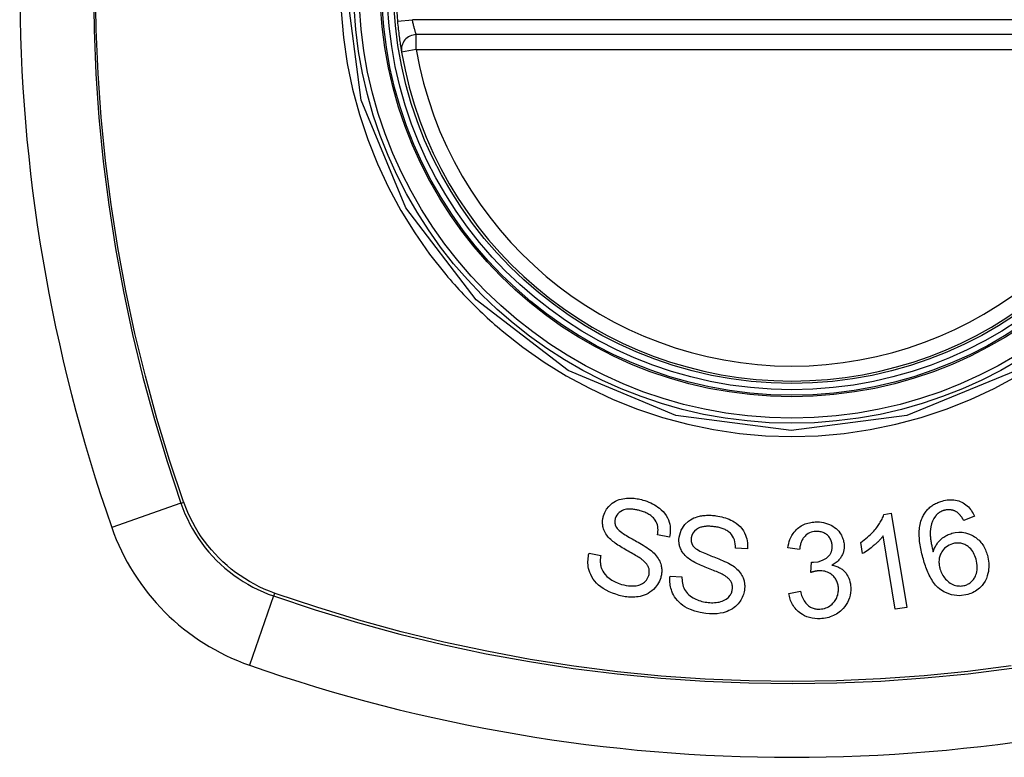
# Model space of a CAD drawing. Header units: inches. Extents: x 11 to 112, y 7 to 76.
# Tile 18 of 47: x 66.773 to 67.551, y 31.106 to 31.688. Entities that reach past the tile are written whole.
import ezdxf

# ---------------------------------------------------------------- set-up
doc = ezdxf.new("R2010")
doc.units = ezdxf.units.IN
doc.header["$MEASUREMENT"] = 0
doc.layers.add('Visible Edges(ANSI)', color=7, linetype='Continuous', lineweight=25)
doc.layers.add('Visible Tangent Edges(ANSI)', color=7, linetype='Continuous', lineweight=25)

msp = doc.modelspace()

# ---------------------------------------------------------------- linework, layer by layer
at = {"layer": 'Visible Edges(ANSI)'}
for p, q in [((67.6802, 31.67662), (67.08659, 31.67662)), ((67.45612, 31.29754), (67.46199, 31.2985)), ((67.46199, 31.2985), (67.4742, 31.22421)), ((67.52778, 31.29612), (67.51919, 31.29288)), ((67.28661, 31.27968), (67.27729, 31.28158)), ((67.43924, 31.26667), (67.43779, 31.27546)), ((67.46511, 31.22272), (67.4556, 31.28059)), ((67.22312, 31.2669), (67.23236, 31.26508)), ((67.34827, 31.27045), (67.33876, 31.27104)), ((67.38952, 31.26999), (67.38025, 31.27122)), ((67.39844, 31.25175), (67.39904, 31.25985)), ((67.28717, 31.24897), (67.29657, 31.24845)), ((67.38101, 31.23526), (67.39015, 31.23688)), ((67.4742, 31.22421), (67.46511, 31.22272))]:
    msp.add_line(p, q, dxfattribs=at)
at = {"layer": 'Visible Edges(ANSI)', "flags": 128}
for points in [[(67.07172, 31.68736), (67.07187, 31.68576), (67.07203, 31.68417), (67.07219, 31.68259), (67.07236, 31.68104), (67.07254, 31.67951), (67.07272, 31.67801), (67.0729, 31.67655), (67.07308, 31.67513), (67.07326, 31.67376), (67.07345, 31.67246), (67.07362, 31.67121), (67.0738, 31.67004), (67.07396, 31.66894), (67.07412, 31.66791), (67.07427, 31.66697), (67.0744, 31.66612), (67.07453, 31.66536), (67.07464, 31.66469), (67.07473, 31.66412), (67.07481, 31.66365), (67.07487, 31.66328), (67.07492, 31.66302), (67.07495, 31.66286), (67.07495, 31.66281)], [(67.2345, 31.2964), (67.23555, 31.29922), (67.23703, 31.30184), (67.23872, 31.30398), (67.24027, 31.3055), (67.24151, 31.30652), (67.24277, 31.30738), (67.2441, 31.30813), (67.24549, 31.30878), (67.24695, 31.30932), (67.24841, 31.30975), (67.24986, 31.31006), (67.25128, 31.31029), (67.25266, 31.31043), (67.25397, 31.31051), (67.25521, 31.31054), (67.25638, 31.31052), (67.25756, 31.31046), (67.25873, 31.31036), (67.25989, 31.31022), (67.26106, 31.31004), (67.26221, 31.30983), (67.26336, 31.30959), (67.26451, 31.30931), (67.26564, 31.309)], [(67.26564, 31.309), (67.26723, 31.30852), (67.2688, 31.30798), (67.27035, 31.30738), (67.27187, 31.30673), (67.27336, 31.30601), (67.27481, 31.30523), (67.27622, 31.30439), (67.27758, 31.30347), (67.2789, 31.30248), (67.28024, 31.30134), (67.28158, 31.30003), (67.28287, 31.29854), (67.28407, 31.29685), (67.2851, 31.29505), (67.28588, 31.29329), (67.28646, 31.29159), (67.28687, 31.28998), (67.28713, 31.28847), (67.28729, 31.28699), (67.28734, 31.28552), (67.2873, 31.28405), (67.28716, 31.28259), (67.28693, 31.28113), (67.28661, 31.27968)], [(67.48636, 31.29477), (67.48672, 31.29557), (67.4871, 31.29636), (67.48752, 31.29714), (67.48796, 31.2979), (67.48843, 31.29864), (67.48894, 31.29937), (67.48947, 31.30008), (67.49003, 31.30077), (67.49062, 31.30143), (67.49123, 31.30207), (67.49188, 31.30268), (67.49254, 31.30327), (67.49324, 31.30384), (67.49396, 31.30438), (67.49471, 31.30489), (67.49547, 31.30537), (67.49625, 31.30582), (67.49705, 31.30624), (67.49786, 31.30664), (67.49869, 31.307), (67.49954, 31.30734), (67.50039, 31.30766), (67.50126, 31.30795), (67.50213, 31.30821)], [(67.50213, 31.30821), (67.50343, 31.30855), (67.50475, 31.30884), (67.50608, 31.30905), (67.50741, 31.3092), (67.50875, 31.30926), (67.51009, 31.30924), (67.51142, 31.30914), (67.51273, 31.30895), (67.51402, 31.30867), (67.51527, 31.30831), (67.51649, 31.30786), (67.51769, 31.30732), (67.51884, 31.30671), (67.51994, 31.30603), (67.52098, 31.30527), (67.52197, 31.30445), (67.5229, 31.30356), (67.52378, 31.30262), (67.52459, 31.30163), (67.52534, 31.30059), (67.52603, 31.29952), (67.52666, 31.29842), (67.52725, 31.29728), (67.52778, 31.29612)], [(67.26362, 31.30048), (67.26291, 31.30068), (67.26219, 31.30087), (67.26148, 31.30104), (67.26076, 31.3012), (67.26004, 31.30135), (67.25931, 31.30148), (67.25858, 31.30159), (67.25785, 31.30169), (67.25712, 31.30176), (67.25638, 31.30182), (67.25564, 31.30185), (67.2549, 31.30185), (67.25416, 31.30182), (67.25342, 31.30176), (67.25267, 31.30166), (67.25176, 31.30147), (67.25068, 31.30116), (67.24947, 31.30068), (67.24818, 31.29999), (67.24699, 31.29915), (67.24593, 31.29816), (67.24504, 31.29702), (67.24436, 31.29577), (67.24386, 31.29443)], [(67.27729, 31.28158), (67.27748, 31.28288), (67.2776, 31.28419), (67.27763, 31.28551), (67.27757, 31.28682), (67.27739, 31.28813), (67.27711, 31.28941), (67.27669, 31.29066), (67.27616, 31.29187), (67.2755, 31.293), (67.2748, 31.29398), (67.27409, 31.29481), (67.27338, 31.29551), (67.27269, 31.2961), (67.27197, 31.29666), (67.27121, 31.29718), (67.27043, 31.29767), (67.26963, 31.29812), (67.2688, 31.29854), (67.26796, 31.29893), (67.26711, 31.29929), (67.26625, 31.29962), (67.26538, 31.29993), (67.2645, 31.30022), (67.26362, 31.30048)], [(67.29433, 31.27977), (67.29591, 31.28514), (67.29892, 31.28975), (67.30167, 31.29233), (67.30318, 31.29336), (67.30462, 31.29417), (67.30601, 31.29482), (67.30731, 31.29532), (67.30847, 31.29569), (67.30947, 31.29597), (67.31038, 31.29619), (67.31129, 31.29638), (67.3122, 31.29654), (67.31313, 31.29668), (67.31405, 31.29679), (67.31498, 31.29688), (67.31592, 31.29694), (67.31686, 31.29697), (67.3178, 31.29698), (67.31874, 31.29697), (67.31968, 31.29694), (67.32061, 31.29688), (67.32155, 31.2968), (67.32249, 31.2967), (67.32342, 31.29657)], [(67.43779, 31.27546), (67.43926, 31.27649), (67.44063, 31.27752), (67.44193, 31.27855), (67.44315, 31.27957), (67.44429, 31.28058), (67.44536, 31.28158), (67.44636, 31.28257), (67.4473, 31.28355), (67.44817, 31.2845), (67.44898, 31.28544), (67.44973, 31.28635), (67.45043, 31.28724), (67.45107, 31.28811), (67.45167, 31.28894), (67.45223, 31.28975), (67.45276, 31.29056), (67.45328, 31.29138), (67.45377, 31.29223), (67.45425, 31.29308), (67.45469, 31.29395), (67.4551, 31.29484), (67.45548, 31.29573), (67.45582, 31.29663), (67.45612, 31.29754)], [(67.50366, 31.3008), (67.50333, 31.3007), (67.50299, 31.30059), (67.50267, 31.30048), (67.50234, 31.30036), (67.50202, 31.30022), (67.5017, 31.30009), (67.50138, 31.29994), (67.50107, 31.29979), (67.50077, 31.29962), (67.50047, 31.29945), (67.50017, 31.29927), (67.49988, 31.29909), (67.4996, 31.29889), (67.49932, 31.29869), (67.49905, 31.29848), (67.49879, 31.29827), (67.49853, 31.29805), (67.49828, 31.29782), (67.49804, 31.29758), (67.4978, 31.29734), (67.49757, 31.29709), (67.49735, 31.29684), (67.49713, 31.29658), (67.49692, 31.29631)], [(67.51365, 31.29956), (67.51328, 31.29977), (67.5129, 31.29997), (67.51251, 31.30016), (67.51212, 31.30033), (67.51172, 31.3005), (67.51132, 31.30065), (67.51091, 31.30079), (67.5105, 31.30091), (67.51009, 31.30101), (67.50967, 31.30111), (67.50925, 31.30118), (67.50883, 31.30124), (67.5084, 31.30129), (67.50797, 31.30132), (67.50754, 31.30134), (67.50711, 31.30134), (67.50667, 31.30132), (67.50624, 31.30129), (67.5058, 31.30124), (67.50537, 31.30118), (67.50494, 31.30111), (67.50451, 31.30102), (67.50408, 31.30092), (67.50366, 31.3008)], [(67.51919, 31.29288), (67.51902, 31.2932), (67.51884, 31.29351), (67.51865, 31.29382), (67.51846, 31.29413), (67.51827, 31.29445), (67.51807, 31.29476), (67.51787, 31.29507), (67.51766, 31.29537), (67.51745, 31.29568), (67.51724, 31.29598), (67.51702, 31.29628), (67.51679, 31.29657), (67.51656, 31.29685), (67.51633, 31.29713), (67.51609, 31.29741), (67.51585, 31.29767), (67.51561, 31.29794), (67.51535, 31.29819), (67.51509, 31.29844), (67.51481, 31.29869), (67.51453, 31.29892), (67.51425, 31.29915), (67.51395, 31.29936), (67.51365, 31.29956)], [(67.24023, 31.27781), (67.23938, 31.27865), (67.23858, 31.27952), (67.23782, 31.28042), (67.23711, 31.28136), (67.23646, 31.28233), (67.23587, 31.28334), (67.23534, 31.28437), (67.23492, 31.28536), (67.23458, 31.2863), (67.23432, 31.28718), (67.23413, 31.288), (67.234, 31.28875), (67.2339, 31.28942), (67.23384, 31.29006), (67.23379, 31.29071), (67.23378, 31.29135), (67.23379, 31.29199), (67.23382, 31.29263), (67.23388, 31.29326), (67.23396, 31.29389), (67.23406, 31.29452), (67.23418, 31.29515), (67.23433, 31.29578), (67.2345, 31.2964)], [(67.24386, 31.29443), (67.24378, 31.29413), (67.24371, 31.29383), (67.24364, 31.29352), (67.24359, 31.29321), (67.24354, 31.2929), (67.24351, 31.29259), (67.24349, 31.29228), (67.24347, 31.29196), (67.24347, 31.29165), (67.24348, 31.29134), (67.2435, 31.29103), (67.24354, 31.29072), (67.24358, 31.2904), (67.24364, 31.2901), (67.24371, 31.28979), (67.24379, 31.28949), (67.24388, 31.28919), (67.24399, 31.28889), (67.2441, 31.2886), (67.24422, 31.28832), (67.24436, 31.28803), (67.2445, 31.28775), (67.24466, 31.28747), (67.24482, 31.2872)], [(67.32342, 31.29657), (67.32495, 31.29634), (67.32647, 31.29605), (67.32798, 31.29571), (67.32947, 31.29532), (67.33094, 31.29487), (67.33239, 31.29436), (67.33381, 31.2938), (67.3352, 31.29317), (67.33656, 31.29247), (67.33792, 31.29168), (67.33939, 31.29071), (67.34092, 31.28952), (67.34245, 31.2881), (67.34392, 31.28643), (67.34514, 31.28469), (67.3461, 31.28298), (67.34685, 31.28131), (67.3474, 31.27974), (67.34782, 31.27821), (67.34812, 31.27668), (67.34831, 31.27514), (67.3484, 31.27358), (67.34838, 31.27202), (67.34827, 31.27045)], [(67.38025, 31.27122), (67.38053, 31.27292), (67.3809, 31.2746), (67.38136, 31.27627), (67.38193, 31.27789), (67.38261, 31.27948), (67.38342, 31.28102), (67.38431, 31.28245), (67.38523, 31.28371), (67.38616, 31.28479), (67.38708, 31.28573), (67.38796, 31.28653), (67.38886, 31.28725), (67.38979, 31.28792), (67.39076, 31.28854), (67.39176, 31.28911), (67.39281, 31.28962), (67.39389, 31.29007), (67.39498, 31.29046), (67.3961, 31.2908), (67.39724, 31.29108), (67.39839, 31.2913), (67.39955, 31.29148), (67.40073, 31.29161), (67.40191, 31.29168)], [(67.40191, 31.29168), (67.40355, 31.29171), (67.40518, 31.29164), (67.40681, 31.29146), (67.40841, 31.29118), (67.40998, 31.29079), (67.41153, 31.2903), (67.41303, 31.2897), (67.41447, 31.28901), (67.41584, 31.28824), (67.41714, 31.28736), (67.41837, 31.28639), (67.41947, 31.28534), (67.42043, 31.28427), (67.42125, 31.28321), (67.42195, 31.28217), (67.42253, 31.28116), (67.42301, 31.28021), (67.42343, 31.27926), (67.42379, 31.2783), (67.42409, 31.27733), (67.42434, 31.27634), (67.42453, 31.27533), (67.42466, 31.27432), (67.42474, 31.27329)], [(67.48732, 31.26216), (67.48693, 31.26358), (67.48655, 31.265), (67.48619, 31.26642), (67.48586, 31.26785), (67.48555, 31.26927), (67.48526, 31.2707), (67.485, 31.27212), (67.48477, 31.27354), (67.48457, 31.27495), (67.4844, 31.27636), (67.48426, 31.27775), (67.48416, 31.27914), (67.4841, 31.28052), (67.48407, 31.28188), (67.48408, 31.28323), (67.48413, 31.28456), (67.48423, 31.28588), (67.48437, 31.28717), (67.48456, 31.28847), (67.4848, 31.28976), (67.4851, 31.29103), (67.48545, 31.2923), (67.48587, 31.29354), (67.48636, 31.29477)], [(67.49692, 31.29631), (67.49561, 31.29438), (67.49458, 31.29232), (67.4938, 31.29015), (67.49325, 31.28793), (67.49292, 31.28585), (67.49277, 31.28404), (67.49274, 31.28258), (67.49276, 31.28154), (67.4928, 31.28071), (67.49286, 31.27988), (67.49294, 31.27903), (67.49304, 31.27818), (67.49315, 31.27732), (67.49328, 31.27647), (67.49342, 31.27561), (67.49358, 31.27475), (67.49374, 31.27389), (67.49392, 31.27304), (67.49411, 31.27219), (67.4943, 31.27135), (67.4945, 31.27052), (67.49471, 31.2697), (67.49492, 31.26889), (67.49514, 31.26809)], [(67.24482, 31.2872), (67.24538, 31.28646), (67.24611, 31.28568), (67.24701, 31.28488), (67.24803, 31.28405), (67.24916, 31.28322), (67.25034, 31.28241), (67.25154, 31.28162), (67.25273, 31.28088), (67.25388, 31.28019), (67.25502, 31.27952), (67.25614, 31.27888), (67.25726, 31.27825), (67.25839, 31.27762), (67.25955, 31.27698), (67.26073, 31.27632), (67.26195, 31.27563), (67.26321, 31.2749), (67.26454, 31.27412), (67.26594, 31.27328), (67.26737, 31.27239), (67.26879, 31.27147), (67.27016, 31.27054), (67.27142, 31.26962), (67.27253, 31.26873)], [(67.3226, 31.28786), (67.32194, 31.28795), (67.32129, 31.28802), (67.32063, 31.28809), (67.31997, 31.28815), (67.31931, 31.2882), (67.31865, 31.28823), (67.31799, 31.28825), (67.31732, 31.28826), (67.31666, 31.28825), (67.31599, 31.28822), (67.31533, 31.28818), (67.31467, 31.28812), (67.31401, 31.28803), (67.31336, 31.28793), (67.31272, 31.2878), (67.31208, 31.28764), (67.31145, 31.28745), (67.3108, 31.28723), (67.30969, 31.28673), (67.30815, 31.28581), (67.30656, 31.28448), (67.30527, 31.28289), (67.30436, 31.28107), (67.30388, 31.27912)], [(67.33876, 31.27104), (67.33877, 31.27267), (67.33865, 31.27431), (67.33839, 31.27593), (67.33797, 31.27751), (67.33738, 31.27904), (67.3366, 31.28049), (67.3357, 31.28175), (67.33483, 31.28273), (67.33406, 31.28344), (67.33341, 31.28396), (67.33274, 31.28443), (67.33205, 31.28487), (67.33133, 31.28527), (67.3306, 31.28564), (67.32984, 31.28598), (67.32907, 31.28629), (67.32829, 31.28656), (67.32749, 31.28682), (67.32669, 31.28704), (67.32588, 31.28725), (67.32506, 31.28743), (67.32424, 31.28759), (67.32342, 31.28773), (67.3226, 31.28786)], [(67.40243, 31.28415), (67.40113, 31.28404), (67.39984, 31.28382), (67.3986, 31.28348), (67.39741, 31.28302), (67.39627, 31.28243), (67.39527, 31.28178), (67.39445, 31.28113), (67.3938, 31.28053), (67.3933, 31.27999), (67.39283, 31.27943), (67.3924, 31.27884), (67.39201, 31.27824), (67.39166, 31.27761), (67.39133, 31.27697), (67.39103, 31.27631), (67.39077, 31.27564), (67.39053, 31.27495), (67.39032, 31.27426), (67.39013, 31.27355), (67.38997, 31.27284), (67.38983, 31.27213), (67.38971, 31.27142), (67.38961, 31.2707), (67.38952, 31.26999)], [(67.41525, 31.27302), (67.41519, 31.27379), (67.4151, 31.27455), (67.41495, 31.2753), (67.41476, 31.27605), (67.41452, 31.27678), (67.41423, 31.27749), (67.41389, 31.27818), (67.41351, 31.27884), (67.41307, 31.27948), (67.41258, 31.28009), (67.41204, 31.28068), (67.41146, 31.28123), (67.41083, 31.28175), (67.41018, 31.28222), (67.40949, 31.28264), (67.40878, 31.28301), (67.40804, 31.28332), (67.40728, 31.28359), (67.40649, 31.28381), (67.40569, 31.28397), (67.40489, 31.28408), (67.40407, 31.28415), (67.40325, 31.28417), (67.40243, 31.28415)], [(67.49514, 31.26809), (67.49538, 31.26882), (67.49564, 31.26955), (67.49592, 31.27027), (67.49622, 31.27098), (67.49655, 31.27168), (67.49691, 31.27238), (67.49728, 31.27306), (67.49769, 31.27373), (67.49814, 31.27439), (67.49862, 31.27506), (67.49915, 31.27573), (67.49972, 31.2764), (67.50035, 31.27706), (67.50104, 31.27772), (67.50178, 31.27838), (67.50258, 31.27902), (67.50341, 31.27963), (67.50426, 31.2802), (67.50514, 31.28073), (67.50605, 31.28122), (67.50699, 31.28166), (67.50794, 31.28207), (67.50892, 31.28242), (67.50991, 31.28273)], [(67.50991, 31.28273), (67.51256, 31.28333), (67.51527, 31.2836), (67.51797, 31.28352), (67.52063, 31.28308), (67.52308, 31.28234), (67.52512, 31.28147), (67.52668, 31.28065), (67.52775, 31.28), (67.5287, 31.27935), (67.52961, 31.27866), (67.53048, 31.27793), (67.53131, 31.27716), (67.5321, 31.27634), (67.53285, 31.27549), (67.53355, 31.27459), (67.53421, 31.27367), (67.53482, 31.27272), (67.53539, 31.27174), (67.53591, 31.27075), (67.53639, 31.26973), (67.53683, 31.26869), (67.53723, 31.26764), (67.5376, 31.26657), (67.53793, 31.26549)], [(67.26478, 31.26203), (67.26418, 31.26247), (67.26347, 31.26296), (67.26267, 31.26348), (67.26179, 31.26403), (67.26084, 31.26461), (67.25982, 31.26522), (67.25874, 31.26585), (67.25763, 31.2665), (67.25647, 31.26717), (67.25529, 31.26785), (67.25409, 31.26854), (67.25289, 31.26924), (67.25168, 31.26995), (67.25049, 31.27065), (67.24931, 31.27136), (67.24817, 31.27206), (67.24706, 31.27275), (67.246, 31.27343), (67.24494, 31.27414), (67.24389, 31.27486), (67.24288, 31.2756), (67.24192, 31.27634), (67.24103, 31.27708), (67.24023, 31.27781)], [(67.30259, 31.26215), (67.30164, 31.26287), (67.30072, 31.26362), (67.29984, 31.26441), (67.29901, 31.26524), (67.29822, 31.26611), (67.29749, 31.26703), (67.29683, 31.26798), (67.29627, 31.26892), (67.29581, 31.26981), (67.29543, 31.27065), (67.29513, 31.27143), (67.29489, 31.27215), (67.2947, 31.2728), (67.29455, 31.27343), (67.29442, 31.27405), (67.29432, 31.27469), (67.29424, 31.27532), (67.29418, 31.27595), (67.29415, 31.27658), (67.29414, 31.27722), (67.29416, 31.27786), (67.29419, 31.27849), (67.29425, 31.27913), (67.29433, 31.27977)], [(67.30388, 31.27912), (67.30384, 31.27881), (67.30381, 31.2785), (67.30379, 31.27819), (67.30378, 31.27787), (67.30378, 31.27756), (67.30379, 31.27725), (67.30381, 31.27694), (67.30384, 31.27662), (67.30388, 31.27632), (67.30393, 31.27601), (67.304, 31.2757), (67.30407, 31.2754), (67.30416, 31.2751), (67.30426, 31.2748), (67.30437, 31.2745), (67.30449, 31.27422), (67.30463, 31.27393), (67.30477, 31.27365), (67.30492, 31.27338), (67.30508, 31.27311), (67.30526, 31.27285), (67.30544, 31.27259), (67.30563, 31.27234), (67.30583, 31.27209)], [(67.4556, 31.28059), (67.4552, 31.28007), (67.45478, 31.27955), (67.45434, 31.27903), (67.45389, 31.27852), (67.45344, 31.27802), (67.45297, 31.27752), (67.45249, 31.27703), (67.45201, 31.27654), (67.45152, 31.27606), (67.45102, 31.27559), (67.45052, 31.27513), (67.45002, 31.27467), (67.44952, 31.27422), (67.44901, 31.27378), (67.44843, 31.27328), (67.44773, 31.27269), (67.44692, 31.27203), (67.44601, 31.27131), (67.44503, 31.27055), (67.44397, 31.26976), (67.44285, 31.26896), (67.44168, 31.26817), (67.44047, 31.2674), (67.43924, 31.26667)], [(67.51033, 31.27441), (67.50896, 31.27395), (67.50763, 31.27336), (67.50639, 31.27266), (67.50523, 31.27184), (67.50416, 31.2709), (67.50322, 31.26989), (67.50245, 31.26889), (67.50184, 31.26795), (67.50137, 31.26711), (67.50099, 31.26633), (67.50065, 31.26554), (67.50037, 31.26474), (67.50013, 31.26393), (67.49994, 31.2631), (67.4998, 31.26226), (67.49971, 31.26141), (67.49966, 31.26056), (67.49966, 31.25971), (67.4997, 31.25886), (67.49978, 31.25802), (67.4999, 31.25718), (67.50006, 31.25634), (67.50025, 31.25551), (67.50047, 31.25469)], [(67.52896, 31.26233), (67.52857, 31.26357), (67.52812, 31.26481), (67.5276, 31.26601), (67.52701, 31.26719), (67.52633, 31.26831), (67.52558, 31.26938), (67.52474, 31.27039), (67.52381, 31.27133), (67.52282, 31.27216), (67.52186, 31.27284), (67.52094, 31.27338), (67.52011, 31.27379), (67.51934, 31.27412), (67.51856, 31.2744), (67.51777, 31.27463), (67.51696, 31.27481), (67.51614, 31.27493), (67.51531, 31.27501), (67.51448, 31.27503), (67.51364, 31.275), (67.5128, 31.27492), (67.51197, 31.27479), (67.51115, 31.27462), (67.51033, 31.27441)], [(67.2469, 31.23368), (67.24424, 31.2345), (67.2416, 31.23545), (67.23903, 31.23653), (67.23654, 31.23776), (67.23427, 31.23909), (67.23232, 31.24044), (67.23063, 31.24181), (67.22909, 31.24326), (67.22769, 31.24482), (67.22643, 31.24649), (67.22533, 31.24827), (67.22443, 31.25004), (67.22373, 31.25176), (67.2232, 31.2534), (67.22282, 31.25494), (67.22255, 31.25635), (67.22238, 31.25768), (67.22228, 31.25901), (67.22226, 31.26033), (67.2223, 31.26165), (67.22241, 31.26297), (67.22258, 31.26429), (67.22282, 31.26559), (67.22312, 31.2669)], [(67.27253, 31.26873), (67.27351, 31.26784), (67.27446, 31.26692), (67.27536, 31.26595), (67.27621, 31.26495), (67.277, 31.26391), (67.27773, 31.26283), (67.27838, 31.26171), (67.27894, 31.2606), (67.27939, 31.25953), (67.27974, 31.25852), (67.28001, 31.25757), (67.28021, 31.25668), (67.28035, 31.25585), (67.28045, 31.25509), (67.28052, 31.25433), (67.28055, 31.25358), (67.28055, 31.25282), (67.28052, 31.25207), (67.28046, 31.25133), (67.28037, 31.25058), (67.28025, 31.24984), (67.28011, 31.2491), (67.27994, 31.24836), (67.27974, 31.24763)], [(67.30583, 31.27209), (67.3065, 31.27142), (67.30736, 31.27074), (67.30837, 31.27006), (67.30952, 31.26938), (67.31076, 31.26871), (67.31205, 31.26807), (67.31334, 31.26747), (67.3146, 31.26691), (67.31582, 31.26639), (67.31702, 31.2659), (67.31821, 31.26542), (67.3194, 31.26496), (67.3206, 31.2645), (67.32183, 31.26402), (67.32309, 31.26354), (67.3244, 31.26302), (67.32576, 31.26247), (67.32719, 31.26188), (67.3287, 31.26124), (67.33024, 31.26055), (67.33178, 31.25984), (67.33326, 31.25911), (67.33463, 31.25838), (67.33584, 31.25765)], [(67.40053, 31.2598), (67.40421, 31.2603), (67.40768, 31.26146), (67.41069, 31.26318), (67.41237, 31.26458), (67.41287, 31.26511), (67.41315, 31.26546), (67.41342, 31.26582), (67.41366, 31.2662), (67.41389, 31.26658), (67.4141, 31.26697), (67.4143, 31.26737), (67.41447, 31.26777), (67.41463, 31.26819), (67.41476, 31.26862), (67.41488, 31.26905), (67.41499, 31.26948), (67.41507, 31.26992), (67.41514, 31.27036), (67.41519, 31.2708), (67.41523, 31.27124), (67.41526, 31.27168), (67.41527, 31.27213), (67.41526, 31.27257), (67.41525, 31.27302)], [(67.42474, 31.27329), (67.42476, 31.2726), (67.42475, 31.27191), (67.42471, 31.27122), (67.42465, 31.27054), (67.42455, 31.26985), (67.42443, 31.26917), (67.42427, 31.2685), (67.42409, 31.26784), (67.42388, 31.26718), (67.42363, 31.26653), (67.42336, 31.26587), (67.42303, 31.2652), (67.42266, 31.2645), (67.42222, 31.26379), (67.42173, 31.26307), (67.42117, 31.26234), (67.42054, 31.26163), (67.41987, 31.26094), (67.41915, 31.26029), (67.4184, 31.25969), (67.41762, 31.25912), (67.41681, 31.25858), (67.41597, 31.25808), (67.41511, 31.25762)], [(67.23236, 31.26508), (67.23225, 31.26436), (67.23216, 31.26363), (67.23209, 31.2629), (67.23203, 31.26217), (67.232, 31.26143), (67.23199, 31.2607), (67.23201, 31.25996), (67.23205, 31.25923), (67.23212, 31.2585), (67.23222, 31.25777), (67.23235, 31.25705), (67.23251, 31.25633), (67.2327, 31.25562), (67.23296, 31.25485), (67.23336, 31.25389), (67.23394, 31.25277), (67.23475, 31.25151), (67.23584, 31.25014), (67.23727, 31.24867), (67.23907, 31.24714), (67.24124, 31.24564), (67.24368, 31.2443), (67.24624, 31.2432), (67.2489, 31.24232)], [(67.27033, 31.24944), (67.27051, 31.25015), (67.27065, 31.25088), (67.27073, 31.25161), (67.27076, 31.25235), (67.27074, 31.25309), (67.27066, 31.25382), (67.27052, 31.25454), (67.27034, 31.25521), (67.27013, 31.25582), (67.26989, 31.25638), (67.26962, 31.2569), (67.26934, 31.25738), (67.26905, 31.25783), (67.26874, 31.25826), (67.26841, 31.25869), (67.26805, 31.2591), (67.26768, 31.25951), (67.2673, 31.2599), (67.2669, 31.26028), (67.26649, 31.26065), (67.26607, 31.26101), (67.26564, 31.26136), (67.26521, 31.2617), (67.26478, 31.26203)], [(67.3291, 31.24994), (67.32844, 31.2503), (67.32767, 31.25068), (67.3268, 31.25109), (67.32585, 31.25151), (67.32482, 31.25196), (67.32373, 31.25242), (67.32257, 31.25289), (67.32137, 31.25338), (67.32013, 31.25389), (67.31887, 31.2544), (67.31758, 31.25492), (67.31629, 31.25544), (67.315, 31.25597), (67.31372, 31.2565), (67.31247, 31.25704), (67.31124, 31.25757), (67.31006, 31.25809), (67.30891, 31.25862), (67.30776, 31.25918), (67.30662, 31.25975), (67.30551, 31.26034), (67.30446, 31.26094), (67.30348, 31.26154), (67.30259, 31.26215)], [(67.39904, 31.25985), (67.3991, 31.25984), (67.39916, 31.25984), (67.39922, 31.25983), (67.39928, 31.25983), (67.39935, 31.25983), (67.39941, 31.25982), (67.39947, 31.25982), (67.39954, 31.25981), (67.3996, 31.25981), (67.39967, 31.25981), (67.39973, 31.25981), (67.39979, 31.2598), (67.39985, 31.2598), (67.39992, 31.2598), (67.39998, 31.2598), (67.40004, 31.2598), (67.4001, 31.2598), (67.40016, 31.25979), (67.40022, 31.25979), (67.40028, 31.25979), (67.40034, 31.2598), (67.40041, 31.2598), (67.40047, 31.2598), (67.40053, 31.2598)], [(67.5224, 31.2344), (67.51593, 31.23333), (67.50948, 31.23399), (67.50362, 31.23635), (67.50003, 31.23881), (67.49888, 31.23985), (67.49794, 31.2408), (67.49705, 31.2418), (67.49621, 31.24284), (67.49542, 31.24392), (67.49467, 31.24501), (67.49396, 31.24613), (67.49329, 31.24727), (67.49265, 31.24843), (67.49204, 31.24962), (67.49146, 31.25083), (67.4909, 31.25206), (67.49037, 31.2533), (67.48987, 31.25456), (67.48939, 31.25583), (67.48893, 31.2571), (67.48849, 31.25837), (67.48808, 31.25964), (67.48769, 31.2609), (67.48732, 31.26216)], [(67.5201, 31.24159), (67.52085, 31.24182), (67.52157, 31.2421), (67.52228, 31.24241), (67.52296, 31.24277), (67.52362, 31.24317), (67.52426, 31.24361), (67.52486, 31.24409), (67.52544, 31.2446), (67.52598, 31.24515), (67.52648, 31.24572), (67.52695, 31.24633), (67.52738, 31.24695), (67.52778, 31.24759), (67.52815, 31.24826), (67.5285, 31.24894), (67.52888, 31.24982), (67.52927, 31.25094), (67.52962, 31.2523), (67.52987, 31.2539), (67.52996, 31.2556), (67.5299, 31.2573), (67.52971, 31.259), (67.52939, 31.26067), (67.52896, 31.26233)], [(67.53793, 31.26549), (67.53834, 31.26391), (67.53866, 31.26232), (67.5389, 31.26071), (67.53905, 31.25909), (67.5391, 31.25746), (67.53906, 31.25583), (67.53892, 31.25421), (67.53869, 31.25259), (67.53835, 31.2509), (67.53784, 31.24905), (67.53711, 31.24707), (67.53612, 31.24502), (67.53497, 31.24314), (67.53379, 31.2416), (67.53267, 31.24037), (67.53167, 31.23941), (67.53067, 31.23856), (67.52961, 31.23777), (67.52851, 31.23705), (67.52736, 31.23639), (67.52616, 31.23579), (67.52494, 31.23526), (67.52368, 31.2348), (67.5224, 31.2344)], [(67.33584, 31.25765), (67.33694, 31.25691), (67.33801, 31.25612), (67.33904, 31.25529), (67.34002, 31.25442), (67.34095, 31.25349), (67.34183, 31.25252), (67.34263, 31.2515), (67.34334, 31.25047), (67.34394, 31.24947), (67.34443, 31.24851), (67.34482, 31.2476), (67.34514, 31.24674), (67.3454, 31.24594), (67.3456, 31.2452), (67.34576, 31.24447), (67.3459, 31.24373), (67.346, 31.24299), (67.34608, 31.24224), (67.34612, 31.2415), (67.34613, 31.24075), (67.34612, 31.24001), (67.34608, 31.23926), (67.34601, 31.23851), (67.34592, 31.23776)], [(67.40485, 31.25308), (67.40458, 31.25306), (67.40431, 31.25304), (67.40405, 31.25302), (67.40378, 31.25299), (67.40352, 31.25295), (67.40325, 31.25292), (67.40298, 31.25287), (67.40271, 31.25283), (67.40244, 31.25278), (67.40217, 31.25273), (67.4019, 31.25267), (67.40163, 31.25261), (67.40136, 31.25255), (67.40108, 31.25249), (67.40081, 31.25242), (67.40054, 31.25235), (67.40027, 31.25228), (67.40001, 31.25221), (67.39974, 31.25214), (67.39947, 31.25206), (67.39921, 31.25198), (67.39895, 31.25191), (67.3987, 31.25183), (67.39844, 31.25175)], [(67.4202, 31.2392), (67.42014, 31.24005), (67.42004, 31.24089), (67.4199, 31.24173), (67.41972, 31.24255), (67.41949, 31.24337), (67.41921, 31.24417), (67.41888, 31.24496), (67.41851, 31.24573), (67.41808, 31.24646), (67.41761, 31.24717), (67.41709, 31.24785), (67.41653, 31.24851), (67.41592, 31.24913), (67.41525, 31.24974), (67.41449, 31.25035), (67.41363, 31.25094), (67.41267, 31.25149), (67.41164, 31.25198), (67.41056, 31.25237), (67.40946, 31.25268), (67.40832, 31.2529), (67.40717, 31.25304), (67.40601, 31.2531), (67.40485, 31.25308)], [(67.41511, 31.25762), (67.41589, 31.25746), (67.41667, 31.25728), (67.41744, 31.25707), (67.4182, 31.25683), (67.41894, 31.25656), (67.41967, 31.25626), (67.42039, 31.25592), (67.42109, 31.25556), (67.42178, 31.25516), (67.42244, 31.25473), (67.42307, 31.25428), (67.42368, 31.25379), (67.42427, 31.25328), (67.42486, 31.25271), (67.42553, 31.25198), (67.42625, 31.25109), (67.42698, 31.25003), (67.42771, 31.24879), (67.42837, 31.24738), (67.4289, 31.24592), (67.42932, 31.24443), (67.42963, 31.24291), (67.42984, 31.24137), (67.42996, 31.23982)], [(67.50047, 31.25469), (67.50082, 31.25359), (67.50122, 31.25251), (67.50168, 31.25145), (67.50221, 31.25042), (67.50279, 31.24941), (67.50344, 31.24841), (67.50415, 31.24744), (67.50493, 31.2465), (67.50575, 31.24562), (67.50662, 31.2448), (67.50754, 31.24404), (67.50851, 31.24336), (67.50954, 31.24276), (67.51063, 31.24224), (67.51171, 31.24183), (67.51276, 31.24152), (67.51377, 31.2413), (67.51474, 31.24116), (67.51565, 31.24108), (67.51655, 31.24106), (67.51745, 31.2411), (67.51834, 31.24121), (67.51923, 31.24137), (67.5201, 31.24159)], [(67.27974, 31.24763), (67.27873, 31.24487), (67.27732, 31.24228), (67.27565, 31.24005), (67.27402, 31.23835), (67.27263, 31.23714), (67.27125, 31.23613), (67.2698, 31.23524), (67.26827, 31.23447), (67.26667, 31.23381), (67.26506, 31.23328), (67.26349, 31.23288), (67.26197, 31.23259), (67.26053, 31.23239), (67.25918, 31.23226), (67.25793, 31.2322), (67.25669, 31.23219), (67.25545, 31.23222), (67.25421, 31.2323), (67.25297, 31.23243), (67.25174, 31.2326), (67.25052, 31.23281), (67.2493, 31.23306), (67.2481, 31.23335), (67.2469, 31.23368)], [(67.2489, 31.24232), (67.25064, 31.24187), (67.2524, 31.24151), (67.25418, 31.24125), (67.25598, 31.24111), (67.25764, 31.2411), (67.25909, 31.24118), (67.26032, 31.24133), (67.26137, 31.24153), (67.26239, 31.24178), (67.26338, 31.24211), (67.26434, 31.2425), (67.26526, 31.24298), (67.26612, 31.24353), (67.26686, 31.24411), (67.26749, 31.24468), (67.26801, 31.24523), (67.26843, 31.24572), (67.26879, 31.24621), (67.26912, 31.24671), (67.26942, 31.24723), (67.2697, 31.24776), (67.26994, 31.2483), (67.27015, 31.24886), (67.27033, 31.24944)], [(67.31534, 31.21938), (67.31099, 31.22014), (67.30683, 31.2212), (67.30343, 31.2224), (67.30079, 31.2236), (67.29881, 31.22471), (67.29719, 31.22578), (67.29567, 31.22695), (67.29424, 31.22823), (67.29293, 31.22962), (67.29174, 31.23111), (67.29072, 31.23261), (67.28986, 31.23409), (67.28916, 31.23553), (67.2886, 31.23689), (67.28816, 31.23816), (67.28782, 31.23934), (67.28754, 31.24053), (67.28732, 31.24172), (67.28715, 31.24292), (67.28705, 31.24412), (67.287, 31.24533), (67.28701, 31.24654), (67.28706, 31.24775), (67.28717, 31.24897)], [(67.29657, 31.24845), (67.29657, 31.24717), (67.29663, 31.24588), (67.29675, 31.24459), (67.29694, 31.2433), (67.29722, 31.24203), (67.29758, 31.24079), (67.29803, 31.23959), (67.29858, 31.23843), (67.29925, 31.23732), (67.30005, 31.23623), (67.30099, 31.23518), (67.30201, 31.23422), (67.30309, 31.23334), (67.3042, 31.23255), (67.30533, 31.23184), (67.30644, 31.23122), (67.30758, 31.23066), (67.30874, 31.23015), (67.30992, 31.2297), (67.31113, 31.2293), (67.31235, 31.22896), (67.3136, 31.22866), (67.31485, 31.22841), (67.31612, 31.22821)], [(67.33635, 31.23824), (67.33643, 31.23894), (67.33646, 31.23964), (67.33645, 31.24035), (67.33639, 31.24105), (67.33628, 31.24174), (67.33612, 31.24242), (67.33591, 31.2431), (67.33566, 31.24373), (67.33538, 31.24431), (67.33508, 31.24484), (67.33476, 31.24533), (67.33442, 31.24579), (67.33406, 31.24621), (67.33369, 31.24662), (67.33329, 31.24701), (67.33287, 31.24739), (67.33244, 31.24776), (67.33199, 31.24811), (67.33153, 31.24845), (67.33105, 31.24877), (67.33057, 31.24908), (67.33009, 31.24938), (67.32959, 31.24967), (67.3291, 31.24994)], [(67.34592, 31.23776), (67.34572, 31.23659), (67.34546, 31.23544), (67.34512, 31.2343), (67.34472, 31.23318), (67.34425, 31.23209), (67.34371, 31.23102), (67.34311, 31.22999), (67.34245, 31.22898), (67.34172, 31.22799), (67.34089, 31.22699), (67.33995, 31.22598), (67.33889, 31.225), (67.3377, 31.22404), (67.3364, 31.22314), (67.33504, 31.22234), (67.33363, 31.22163), (67.33217, 31.22101), (67.33067, 31.22048), (67.32899, 31.21999), (67.32686, 31.21952), (67.32428, 31.21915), (67.32132, 31.21898), (67.31832, 31.21906), (67.31534, 31.21938)], [(67.31612, 31.22821), (67.31735, 31.22806), (67.31859, 31.22795), (67.31983, 31.22789), (67.32107, 31.22788), (67.32231, 31.22792), (67.32355, 31.22803), (67.32477, 31.22819), (67.32598, 31.22842), (67.32717, 31.22871), (67.32833, 31.22907), (67.32945, 31.22952), (67.33054, 31.23004), (67.33156, 31.23066), (67.3325, 31.23137), (67.3333, 31.2321), (67.33396, 31.23283), (67.33449, 31.23354), (67.33492, 31.23419), (67.33527, 31.23483), (67.33558, 31.23548), (67.33584, 31.23615), (67.33606, 31.23683), (67.33622, 31.23753), (67.33635, 31.23824)], [(67.40581, 31.21524), (67.40366, 31.21521), (67.40152, 31.21534), (67.3994, 31.21563), (67.39732, 31.21611), (67.3953, 31.21677), (67.39344, 31.21758), (67.39184, 31.21845), (67.39048, 31.21934), (67.38936, 31.22018), (67.38843, 31.22097), (67.38756, 31.22179), (67.38673, 31.22264), (67.38596, 31.22354), (67.38524, 31.22447), (67.38457, 31.22544), (67.38395, 31.22646), (67.38339, 31.22749), (67.38289, 31.22855), (67.38245, 31.22963), (67.38206, 31.23072), (67.38172, 31.23184), (67.38144, 31.23296), (67.3812, 31.2341), (67.38101, 31.23526)], [(67.39015, 31.23688), (67.39044, 31.23579), (67.39077, 31.2347), (67.39114, 31.23361), (67.39155, 31.23254), (67.392, 31.23149), (67.3925, 31.23046), (67.39305, 31.22947), (67.39367, 31.22851), (67.39436, 31.22759), (67.39513, 31.22673), (67.39591, 31.22599), (67.39668, 31.22538), (67.39741, 31.22487), (67.39811, 31.22446), (67.39878, 31.22411), (67.39948, 31.2238), (67.40019, 31.22354), (67.40091, 31.22331), (67.40165, 31.22313), (67.40241, 31.22299), (67.40318, 31.22289), (67.40395, 31.22284), (67.40473, 31.22282), (67.40551, 31.22284)], [(67.40551, 31.22284), (67.40672, 31.22293), (67.40791, 31.22311), (67.40909, 31.22338), (67.41023, 31.22374), (67.41132, 31.22418), (67.41238, 31.22472), (67.41339, 31.22534), (67.41432, 31.22602), (67.41516, 31.22674), (67.4159, 31.22746), (67.41654, 31.22818), (67.41713, 31.2289), (67.41767, 31.22965), (67.41816, 31.23043), (67.4186, 31.23124), (67.41899, 31.23207), (67.41932, 31.23292), (67.41961, 31.2338), (67.41983, 31.23468), (67.42, 31.23557), (67.42012, 31.23647), (67.4202, 31.23738), (67.42022, 31.23828), (67.4202, 31.2392)], [(67.42996, 31.23982), (67.42997, 31.2378), (67.42982, 31.23579), (67.42949, 31.23379), (67.42897, 31.23182), (67.42827, 31.22993), (67.42739, 31.22809), (67.42633, 31.22635), (67.4252, 31.22478), (67.42404, 31.22341), (67.42291, 31.22224), (67.42185, 31.22127), (67.42082, 31.22043), (67.41975, 31.21965), (67.41864, 31.21893), (67.41748, 31.21827), (67.41628, 31.21767), (67.41505, 31.21714), (67.41378, 31.21667), (67.4125, 31.21628), (67.41119, 31.21595), (67.40986, 31.21568), (67.40852, 31.21547), (67.40716, 31.21533), (67.40581, 31.21524)]]:
    msp.add_lwpolyline(points, dxfattribs=at)
at = {"layer": 'Visible Edges(ANSI)'}
for radius in [0.31988, 0.31496]:
    msp.add_circle((67.38339, 31.716), radius, dxfattribs=at)
for centre, radius, start, end in [((68.07237, 31.716), 1.29921, 160.73366, 199.26634), ((67.38339, 31.716), 0.31299, 174.74991, 185.25009), ((67.08659, 31.66481), 0.01181, 90, 189.78402), ((67.38339, 31.716), 0.31299, 189.78402, 350.21598), ((67.01316, 31.34576), 0.17717, 199.26634, 250.73366), ((67.38339, 32.40497), 1.29921, 250.73366, 289.26634)]:
    msp.add_arc(centre, radius, start, end, dxfattribs=at)
at = {"layer": 'Visible Tangent Edges(ANSI)'}
for p, q in [((67.07172, 31.68736), (67.08348, 31.68844)), ((67.68331, 31.68844), (67.08348, 31.68844)), ((67.08659, 31.66481), (67.08659, 31.67662)), ((67.08659, 31.66481), (67.07495, 31.66281)), ((67.08659, 31.66481), (67.6802, 31.66481)), ((66.90058, 31.30641), (66.84592, 31.28731)), ((66.90284, 31.30719), (66.90267, 31.30766)), ((66.97506, 31.23527), (66.97459, 31.23544)), ((66.97381, 31.23318), (66.95471, 31.17852))]:
    msp.add_line(p, q, dxfattribs=at)
at = {"layer": 'Visible Tangent Edges(ANSI)', "flags": 128}
for points in [[(67.55952, 31.41079), (67.47436, 31.37567), (67.38294, 31.36379), (67.29176, 31.37588), (67.20656, 31.4112), (67.13388, 31.46704), (67.07822, 31.5398), (67.04314, 31.62488), (67.03116, 31.71629), (67.04323, 31.80755), (67.07853, 31.89267), (67.13444, 31.96552), (67.20727, 32.02121), (67.2924, 32.05629), (67.38381, 32.06823), (67.47504, 32.05614), (67.56017, 32.02082)], [(66.83141, 31.71521), (66.83191, 31.6805), (66.83338, 31.64579), (66.83582, 31.61113), (66.83922, 31.57655), (66.84358, 31.5421), (66.84889, 31.5078), (66.85515, 31.47368), (66.86237, 31.43974), (66.87052, 31.40601), (66.87961, 31.37254), (66.88963, 31.33933), (66.90058, 31.30641)], [(66.90267, 31.30766), (66.89168, 31.34045), (66.88161, 31.37353), (66.87247, 31.40689), (66.86426, 31.4405), (66.857, 31.47434), (66.85069, 31.50836), (66.84533, 31.54255), (66.84094, 31.57691), (66.83751, 31.6114), (66.83505, 31.64597), (66.83356, 31.68058), (66.83305, 31.71521)], [(67.0272, 31.69513), (67.02904, 31.67444), (67.03207, 31.65392), (67.03629, 31.63361), (67.04168, 31.6136), (67.04821, 31.59393), (67.05587, 31.57468), (67.06463, 31.55592), (67.07448, 31.53771), (67.08533, 31.52015), (67.09716, 31.50327), (67.10994, 31.48712)], [(67.08659, 31.67662), (67.08659, 31.67665), (67.08656, 31.67673), (67.08652, 31.67685), (67.08646, 31.67703), (67.08638, 31.67726), (67.08629, 31.67753), (67.08618, 31.67785), (67.08606, 31.67822), (67.08593, 31.67863), (67.08579, 31.67908), (67.08564, 31.67957), (67.08548, 31.6801), (67.08531, 31.68067), (67.08514, 31.68127), (67.08497, 31.6819), (67.08479, 31.68255), (67.08462, 31.68324), (67.08444, 31.68394), (67.08427, 31.68466), (67.0841, 31.6854), (67.08393, 31.68615), (67.08378, 31.6869), (67.08362, 31.68767), (67.08348, 31.68844)], [(67.10994, 31.48712), (67.11163, 31.48511), (67.11334, 31.48312), (67.11507, 31.48114), (67.11681, 31.47917), (67.11857, 31.47721), (67.12033, 31.47526), (67.12212, 31.47333), (67.12392, 31.47141), (67.12573, 31.46951), (67.12755, 31.46761), (67.12939, 31.46573), (67.13124, 31.46387), (67.13311, 31.46201), (67.13499, 31.46017), (67.13688, 31.45835), (67.13879, 31.45653), (67.14071, 31.45474), (67.14265, 31.45295), (67.14459, 31.45118), (67.14655, 31.44942), (67.14853, 31.44768), (67.15051, 31.44595), (67.15251, 31.44424), (67.15452, 31.44254)], [(67.15452, 31.44254), (67.1707, 31.42974), (67.18759, 31.4179), (67.20513, 31.40707), (67.22335, 31.39725), (67.24217, 31.38848), (67.26149, 31.3808), (67.28121, 31.37423), (67.30123, 31.36883), (67.32147, 31.36462), (67.3419, 31.36162), (67.36255, 31.35982), (67.38333, 31.35921), (67.40412, 31.35981), (67.42482, 31.36161), (67.44534, 31.36462), (67.46563, 31.36883), (67.48564, 31.37421), (67.50531, 31.38074), (67.52457, 31.3884), (67.54336, 31.39718), (67.56161, 31.40704)], [(66.90058, 31.30641), (66.90211, 31.30222), (66.9038, 31.29808), (66.90565, 31.29402), (66.90765, 31.29002), (66.9098, 31.28611), (66.9121, 31.28227), (66.91454, 31.27853), (66.91712, 31.27489), (66.91983, 31.27134), (66.92268, 31.2679), (66.92565, 31.26457), (66.92875, 31.26135), (66.93197, 31.25825), (66.9353, 31.25527), (66.93874, 31.25243), (66.94229, 31.24972), (66.94594, 31.24714), (66.94968, 31.2447), (66.95351, 31.24241), (66.95743, 31.24026), (66.96142, 31.23825), (66.96548, 31.2364), (66.96962, 31.23471), (66.97381, 31.23318)], [(66.97459, 31.23544), (66.97049, 31.23698), (66.96646, 31.23867), (66.9625, 31.24051), (66.9586, 31.2425), (66.95478, 31.24463), (66.95105, 31.24689), (66.9474, 31.24929), (66.94384, 31.25182), (66.94037, 31.25448), (66.93701, 31.25727), (66.93376, 31.26018), (66.93061, 31.26321), (66.92758, 31.26636), (66.92467, 31.26961), (66.92188, 31.27297), (66.91922, 31.27643), (66.91669, 31.27999), (66.91428, 31.28364), (66.91202, 31.28738), (66.90989, 31.2912), (66.90791, 31.29509), (66.90607, 31.29906), (66.90438, 31.30309), (66.90284, 31.30719)], [(67.55684, 31.17793), (67.52248, 31.17354), (67.48799, 31.17011), (67.45342, 31.16765), (67.41881, 31.16616), (67.38418, 31.16565), (67.34954, 31.16612), (67.31489, 31.16756), (67.28023, 31.16998), (67.24561, 31.17339), (67.21107, 31.17777), (67.17666, 31.18313), (67.14241, 31.18947), (67.10836, 31.19676), (67.07457, 31.205), (67.04106, 31.21417), (67.00789, 31.22427), (66.97506, 31.23527)], [(66.97381, 31.23318), (67.00676, 31.22222), (67.04006, 31.21218), (67.07369, 31.20305), (67.1076, 31.19486), (67.14175, 31.18762), (67.1761, 31.18134), (67.21062, 31.17602), (67.24525, 31.17167), (67.27997, 31.1683), (67.31471, 31.1659), (67.34945, 31.16447), (67.38418, 31.16401), (67.41889, 31.16451), (67.4536, 31.16598), (67.48826, 31.16842), (67.52284, 31.17182), (67.55729, 31.17618)]]:
    msp.add_lwpolyline(points, dxfattribs=at)
at = {"layer": 'Visible Tangent Edges(ANSI)'}
for radius in [0.34636, 0.34222, 0.32539, 0.3242]:
    msp.add_circle((67.38339, 31.716), radius, dxfattribs=at)
msp.add_arc((67.38339, 31.716), 0.30118, 189.78402, 350.21598, dxfattribs=at)
for centre, major_axis, start_param, end_param in [((66.90522, 31.30804), (0.00931, 0.00321), 4.18856, 4.452267), ((66.97544, 31.23782), (0.00321, 0.00931), 1.830918, 2.094625)]:
    msp.add_ellipse(centre, major_axis=major_axis, ratio=0.002592, start_param=start_param, end_param=end_param, dxfattribs=at)

doc.saveas('drawing.dxf')
